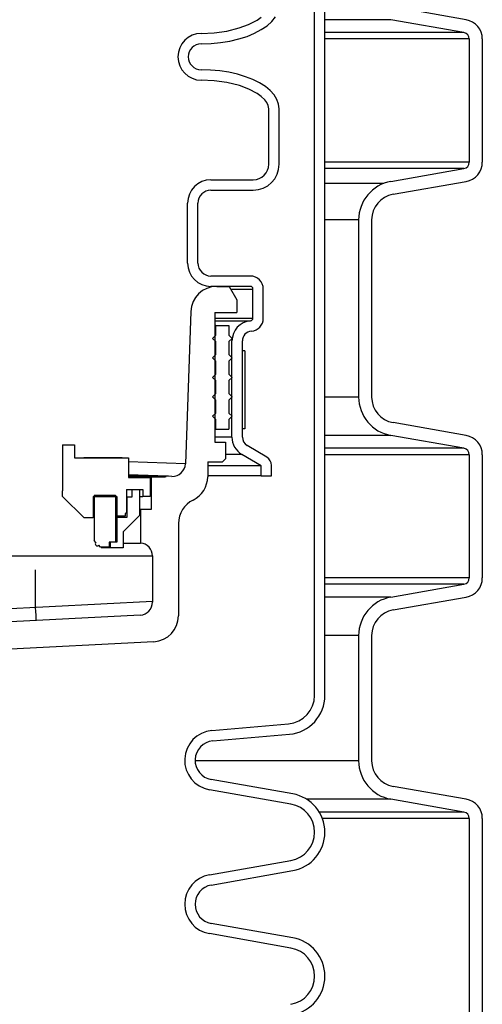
# Model space of a CAD drawing. Extents: x 2360 to 5106, y -824 to 622.
# Tile 50 of 124: x 3464 to 3468.45, y 485.29 to 494.76. Entities that reach past the tile are written whole.
import ezdxf

# ---------------------------------------------------------------- set-up
doc = ezdxf.new("R2010")
doc.units = 0
doc.header["$MEASUREMENT"] = 0
doc.layers.add('SPILL-BUCKET', color=1, linetype='CONTINUOUS')

msp = doc.modelspace()

# ---------------------------------------------------------------- linework, layer by layer
at = {"layer": 'SPILL-BUCKET', "color": 1, "linetype": 'Continuous'}
for p, q in [((3466.83373, 488.25874), (3466.83373, 502.4563)), ((3466.93366, 488.25874), (3466.93366, 502.4563)), ((3468.29279, 494.75451), (3467.58917, 494.87858)), ((3466.28065, 494.75209), (3466.31897, 494.77956)), ((3466.42198, 494.73902), (3466.45663, 494.78278)), ((3466.10983, 494.67573), (3466.19772, 494.70818)), ((3466.19772, 494.70818), (3466.28065, 494.75209)), ((3466.32131, 494.6597), (3466.37664, 494.69778)), ((3466.37664, 494.69778), (3466.42198, 494.73902)), ((3468.2711, 494.63149), (3467.56748, 494.75556)), ((3465.74382, 494.62377), (3465.86795, 494.62905)), ((3465.86795, 494.62905), (3465.99003, 494.64588)), ((3465.99003, 494.64588), (3466.10983, 494.67573)), ((3466.10489, 494.57019), (3466.18436, 494.5954)), ((3466.18436, 494.5954), (3466.25688, 494.6254)), ((3466.25688, 494.6254), (3466.32131, 494.6597)), ((3465.74382, 494.52383), (3465.83776, 494.52679)), ((3465.83776, 494.52679), (3465.93021, 494.5356)), ((3465.93021, 494.5356), (3466.01973, 494.55015)), ((3466.01973, 494.55015), (3466.10489, 494.57019)), ((3468.32271, 494.56999), (3468.32271, 493.38546)), ((3468.44762, 494.56999), (3468.44762, 493.38546)), ((3465.83416, 494.27127), (3465.74382, 494.274)), ((3465.92319, 494.26311), (3465.83416, 494.27127)), ((3466.0096, 494.24965), (3465.92319, 494.26311)), ((3466.09213, 494.23108), (3466.0096, 494.24965)), ((3466.16958, 494.20767), (3466.09213, 494.23108)), ((3465.86844, 494.16876), (3465.74382, 494.17407)), ((3465.99131, 494.15173), (3465.86844, 494.16876)), ((3466.11217, 494.12137), (3465.99131, 494.15173)), ((3466.20019, 494.08863), (3466.11217, 494.12137)), ((3466.24083, 494.17976), (3466.16958, 494.20767)), ((3466.30482, 494.14776), (3466.24083, 494.17976)), ((3466.36064, 494.11214), (3466.30482, 494.14776)), ((3466.2829, 494.0443), (3466.20019, 494.08863)), ((3466.32108, 494.01657), (3466.2829, 494.0443)), ((3466.40746, 494.07341), (3466.36064, 494.11214)), ((3466.44461, 494.03215), (3466.40746, 494.07341)), ((3466.47153, 493.98894), (3466.44461, 494.03215)), ((3466.35507, 493.98389), (3466.32108, 494.01657)), ((3466.37425, 493.95852), (3466.35507, 493.98389)), ((3466.38807, 493.93017), (3466.37425, 493.95852)), ((3466.39338, 493.89926), (3466.38807, 493.93017)), ((3466.48785, 493.94443), (3466.47153, 493.98894)), ((3466.49331, 493.89926), (3466.48785, 493.94443)), ((3466.39338, 493.36595), (3466.39338, 493.89926)), ((3466.49331, 493.36595), (3466.49331, 493.89926)), ((3467.56748, 493.19988), (3468.2711, 493.32395)), ((3465.83691, 493.21605), (3466.24348, 493.21605)), ((3467.58917, 493.07687), (3468.29279, 493.20093)), ((3465.83691, 493.11612), (3466.24348, 493.11612)), ((3465.61206, 492.41585), (3465.61206, 492.99121)), ((3465.71199, 492.41585), (3465.71199, 492.99121)), ((3467.25781, 492.83083), (3467.25781, 491.12735)), ((3467.38273, 492.83083), (3467.38273, 491.12735)), ((3466.21602, 492.29093), (3465.83691, 492.29093)), ((3466.21602, 492.191), (3465.83691, 492.191)), ((3466.24101, 491.88496), (3466.24101, 492.16602)), ((3466.34094, 491.88496), (3466.34094, 492.16602)), ((3465.87588, 491.94117), (3465.87588, 490.69203)), ((3466.03927, 490.74218), (3466.03927, 491.66701)), ((3466.1392, 490.74218), (3466.1392, 491.66701)), ((3468.29279, 490.75725), (3467.58917, 490.88131)), ((3468.2711, 490.63423), (3467.56748, 490.75829)), ((3464.41038, 490.66885), (3464.41038, 490.22416)), ((3464.41038, 490.66885), (3464.5253, 490.66885)), ((3464.5253, 490.66885), (3464.5253, 490.54125)), ((3465.87588, 490.69203), (3465.97744, 490.69203)), ((3465.97744, 490.69203), (3465.97744, 490.53373)), ((3466.37332, 490.54932), (3466.18489, 490.66172)), ((3464.5253, 490.54125), (3465.04495, 490.54125)), ((3464.98249, 490.54144), (3464.61528, 490.54144)), ((3464.98249, 490.54144), (3465.01133, 490.54142)), ((3465.04495, 490.54125), (3465.04495, 490.35407)), ((3465.97744, 490.53373), (3465.94836, 490.50465)), ((3466.31908, 490.46532), (3466.1337, 490.5759)), ((3468.32271, 490.57272), (3468.32271, 489.38819)), ((3468.44762, 490.57272), (3468.44762, 489.38819)), ((3465.80568, 490.50465), (3465.94836, 490.50465)), ((3465.80568, 490.50465), (3465.80568, 490.3615)), ((3466.31908, 490.36856), (3466.31908, 490.46532)), ((3466.41901, 490.36856), (3466.41901, 490.46887)), ((3465.04495, 490.38171), (3465.04495, 490.35407)), ((3465.04495, 490.35407), (3465.25356, 490.35407)), ((3465.25356, 490.35407), (3465.25356, 490.1722)), ((3466.31908, 490.36856), (3466.41901, 490.36856)), ((3465.02496, 490.23915), (3465.02496, 490.01439)), ((3465.02496, 490.23915), (3465.11915, 490.23915)), ((3465.07693, 490.23915), (3465.15088, 490.23915)), ((3465.07693, 490.23915), (3465.07693, 490.1642)), ((3465.14913, 490.23915), (3465.18111, 490.23915)), ((3465.15088, 490.23915), (3465.15088, 489.98932)), ((3465.18111, 490.23915), (3465.18111, 490.1722)), ((3464.41038, 490.1702), (3464.41038, 490.22416)), ((3464.61624, 489.96434), (3464.41038, 490.1702)), ((3464.70468, 490.1692), (3464.93103, 490.1692)), ((3464.70468, 490.1692), (3464.70468, 489.96434)), ((3464.71268, 490.18419), (3464.92004, 490.18419)), ((3464.71268, 490.18419), (3464.71268, 489.74699)), ((3464.92004, 490.18419), (3464.92004, 489.7325)), ((3464.93103, 490.1692), (3464.93103, 489.98133)), ((3465.02684, 490.1642), (3465.02496, 490.1642)), ((3465.02746, 490.1642), (3465.02684, 490.1642)), ((3465.07693, 490.1642), (3465.02746, 490.1642)), ((3465.02746, 490.1642), (3465.02746, 489.96933)), ((3465.15088, 490.1722), (3465.17352, 490.1722)), ((3465.17352, 490.1722), (3465.18111, 490.1722)), ((3465.25356, 490.1722), (3465.18111, 490.1722)), ((3464.70468, 489.96434), (3464.61624, 489.96434)), ((3464.6463, 489.96434), (3464.62832, 489.96434)), ((3464.70468, 489.97132), (3464.6977, 489.96434)), ((3464.92827, 489.96933), (3464.92003, 489.96933)), ((3464.92004, 489.98133), (3464.92828, 489.98133)), ((3464.93103, 489.96933), (3464.92827, 489.96933)), ((3464.92828, 489.98133), (3464.93103, 489.98133)), ((3465.01097, 489.98133), (3464.93103, 489.98133)), ((3465.02746, 489.96933), (3464.93103, 489.96933)), ((3464.94067, 489.96933), (3464.93103, 489.96583)), ((3464.93103, 489.96933), (3464.93103, 489.7325)), ((3465.15088, 489.98932), (3464.99373, 489.83218)), ((3465.02496, 490.01439), (3465.01097, 490.00631)), ((3465.01097, 490.00631), (3465.01097, 489.98133)), ((3465.52462, 489.9122), (3465.52462, 489.02416)), ((3464.99373, 489.83218), (3464.99373, 489.67703)), ((3464.71237, 489.74699), (3464.71143, 489.74699)), ((3464.71268, 489.74699), (3464.71237, 489.74699)), ((3464.72977, 489.72989), (3464.71268, 489.74699)), ((3464.72946, 489.72989), (3464.72852, 489.72989)), ((3464.72977, 489.72989), (3464.72946, 489.72989)), ((3464.77513, 489.68453), (3464.75804, 489.70163)), ((3464.77389, 489.68453), (3464.77482, 489.68453)), ((3464.77482, 489.68453), (3464.77513, 489.68453)), ((3464.85908, 489.68453), (3464.77513, 489.68453)), ((3464.82963, 489.67703), (3464.78135, 489.67703)), ((3464.85914, 489.67703), (3464.82963, 489.67703)), ((3464.92004, 489.7325), (3464.85908, 489.7325)), ((3464.85908, 489.7325), (3464.85908, 489.68453)), ((3464.86907, 489.67703), (3464.85914, 489.67703)), ((3464.86907, 489.7325), (3464.86907, 489.67703)), ((3464.93103, 489.7325), (3464.86907, 489.7325)), ((3464.99373, 489.67703), (3464.86907, 489.67703)), ((3464.99374, 489.72354), (3465.05246, 489.72354)), ((3467.56748, 489.20262), (3468.2711, 489.32668)), ((3467.58917, 489.0796), (3468.29279, 489.20367)), ((3467.25781, 488.83357), (3467.25781, 487.62974)), ((3467.38273, 488.83357), (3467.38273, 487.62974)), ((3465.28787, 488.77467), (3463.52916, 488.6825)), ((3465.84684, 487.92058), (3466.58287, 487.98498)), ((3465.85555, 487.82103), (3466.59158, 487.88542)), ((3466.62399, 487.31149), (3465.83935, 487.44984)), ((3466.60664, 487.21308), (3465.822, 487.35143)), ((3468.29279, 487.25964), (3467.58917, 487.3837)), ((3468.2711, 487.13662), (3467.56748, 487.26068)), ((3468.32271, 487.07511), (3468.32271, 484.89127)), ((3468.44762, 487.07511), (3468.44762, 484.89127)), ((3465.822, 486.53345), (3466.60664, 486.6718)), ((3465.83935, 486.43504), (3466.62399, 486.57339)), ((3466.62399, 485.92763), (3465.83935, 486.06599)), ((3466.60664, 485.82922), (3465.822, 485.96757))]:
    msp.add_line(p, q, dxfattribs=at)
at = {"layer": 'SPILL-BUCKET', "color": 7}
for p, q in [((3467.56748, 494.75556), (3466.93366, 494.75556)), ((3468.2711, 494.6315), (3466.93366, 494.6315)), ((3468.32271, 494.56999), (3466.93366, 494.56999)), ((3468.32271, 493.38546), (3466.93366, 493.38546)), ((3468.2711, 493.32395), (3466.93366, 493.32395)), ((3467.50106, 493.18175), (3466.93366, 493.18175)), ((3467.25781, 492.83083), (3466.93366, 492.83083)), ((3467.25781, 491.12735), (3466.93366, 491.12735)), ((3466.03927, 490.74218), (3465.87588, 490.74218)), ((3467.56748, 490.75829), (3466.93366, 490.75829)), ((3468.2711, 490.63423), (3466.93366, 490.63423)), ((3466.1337, 490.5759), (3465.97744, 490.5759)), ((3468.32271, 490.57272), (3466.93366, 490.57272)), ((3466.31908, 490.46532), (3465.80568, 490.46532)), ((3466.31908, 490.36856), (3465.80568, 490.36856)), ((3468.32271, 489.38819), (3466.93366, 489.38819)), ((3468.2711, 489.32668), (3466.93366, 489.32668)), ((3467.56748, 489.20262), (3466.93366, 489.20262)), ((3467.25781, 488.83357), (3466.93366, 488.83357)), ((3467.25781, 487.62974), (3465.68457, 487.62974)), ((3467.56748, 487.26068), (3466.75679, 487.26068)), ((3468.2711, 487.13662), (3466.87943, 487.13662)), ((3468.32271, 487.07511), (3466.90939, 487.07511))]:
    msp.add_line(p, q, dxfattribs=at)
at = {"layer": 'SPILL-BUCKET', "linetype": 'Continuous'}
for p, q in [((3465.89227, 492.191), (3466.01179, 492.191)), ((3466.01179, 492.191), (3466.08674, 492.06119)), ((3466.02635, 492.16602), (3466.09167, 492.16602)), ((3466.09167, 492.16602), (3466.14529, 492.16602)), ((3466.14529, 492.16602), (3466.1871, 492.16602)), ((3466.1871, 492.16602), (3466.21703, 492.16602)), ((3466.21703, 492.16602), (3466.23501, 492.16602)), ((3466.23501, 492.16602), (3466.24101, 492.16602)), ((3466.08674, 492.06119), (3466.08674, 491.94117)), ((3465.64259, 491.94989), (3465.59144, 490.4851)), ((3465.87588, 491.94117), (3466.08674, 491.94117)), ((3465.87597, 491.86005), (3465.96606, 491.86005)), ((3465.87603, 491.88496), (3465.97214, 491.88496)), ((3465.96606, 491.86005), (3466.04265, 491.86005)), ((3465.97214, 491.88496), (3466.05387, 491.88496)), ((3466.04265, 491.86005), (3466.10557, 491.86005)), ((3466.05387, 491.88496), (3466.12102, 491.88496)), ((3466.10557, 491.86005), (3466.15465, 491.86005)), ((3466.12102, 491.88496), (3466.17341, 491.88496)), ((3466.15465, 491.86005), (3466.18979, 491.86005)), ((3466.17341, 491.88496), (3466.21094, 491.88496)), ((3466.18979, 491.86005), (3466.21091, 491.86005)), ((3466.21091, 491.86005), (3466.21795, 491.86005)), ((3466.21094, 491.88496), (3466.23349, 491.88496)), ((3466.23349, 491.88496), (3466.24101, 491.88496)), ((3465.59144, 490.4851), (3465.04495, 490.50374)), ((3465.4234, 490.36598), (3465.04495, 490.37919)), ((3465.40744, 490.36269), (3465.04495, 490.36881)), ((3465.2567, 490.35957), (3465.04495, 490.35957)), ((3465.2613, 490.35957), (3465.2567, 490.35957)), ((3465.2613, 490.35957), (3465.38793, 490.35957)), ((3465.2613, 490.35957), (3465.2613, 490.04728)), ((3465.32624, 490.35957), (3465.33703, 490.36061)), ((3465.33703, 490.36061), (3465.34746, 490.36371)), ((3465.34746, 490.36371), (3465.35897, 490.36698)), ((3465.35897, 490.36698), (3465.37086, 490.36781)), ((3465.42769, 490.36583), (3465.4234, 490.36598)), ((3465.4291, 490.36578), (3465.42769, 490.36583)), ((3465.46224, 490.36462), (3465.42911, 490.36578)), ((3465.15762, 490.04728), (3465.15088, 490.04728)), ((3465.15987, 490.04728), (3465.15762, 490.04728)), ((3465.2613, 490.04728), (3465.15987, 490.04728)), ((3465.15987, 490.04728), (3465.15987, 489.72354)), ((3465.05246, 489.72354), (3465.09897, 489.72354)), ((3465.09897, 489.72354), (3465.13265, 489.72354)), ((3465.13265, 489.72354), (3465.15304, 489.72354)), ((3465.15304, 489.72354), (3465.15987, 489.72354)), ((3462.66094, 489.59902), (3465.27479, 489.59902)), ((3465.27479, 489.59902), (3465.27479, 489.15545)), ((3464.15056, 489.10307), (3464.15056, 489.46467)), ((3465.27479, 489.16199), (3462.66094, 489.02501)), ((3464.15258, 489.06453), (3464.15056, 489.10307)), ((3465.15642, 489.0307), (3462.71328, 488.90266)), ((3464.15441, 489.02975), (3464.15258, 489.06453)), ((3464.15585, 489.00216), (3464.15441, 489.02975)), ((3464.15678, 488.98444), (3464.15585, 489.00216)), ((3464.1571, 488.97833), (3464.15678, 488.98444))]:
    msp.add_line(p, q, dxfattribs=at)
at = {"layer": 'SPILL-BUCKET', "color": 7, "linetype": 'Continuous'}
for p, q in [((3465.88225, 491.81626), (3465.87587, 491.81626)), ((3465.88438, 491.81626), (3465.88225, 491.81626)), ((3465.88438, 491.81626), (3466.00929, 491.81626)), ((3465.88438, 491.72257), (3465.88438, 491.81626)), ((3466.00929, 491.81626), (3466.00929, 491.72257)), ((3465.85315, 491.69134), (3465.88438, 491.72257)), ((3465.88438, 491.66012), (3465.85315, 491.69134)), ((3465.88225, 491.72257), (3465.87587, 491.72257)), ((3465.88225, 491.66012), (3465.87587, 491.66012)), ((3465.88438, 491.72257), (3465.88225, 491.72257)), ((3465.88438, 491.66012), (3465.88225, 491.66012)), ((3465.88438, 491.5352), (3465.88438, 491.66012)), ((3466.00929, 491.72257), (3466.04052, 491.69134)), ((3466.04052, 491.69134), (3466.00929, 491.66012)), ((3466.00929, 491.66012), (3466.00929, 491.5352)), ((3466.16419, 491.57086), (3466.1392, 491.57086)), ((3466.1392, 490.82137), (3466.1392, 491.57086)), ((3466.16419, 491.57086), (3466.16419, 490.82137)), ((3465.85315, 491.50397), (3465.88438, 491.5352)), ((3465.88438, 491.47274), (3465.85315, 491.50397)), ((3465.88225, 491.5352), (3465.87587, 491.5352)), ((3465.88225, 491.47274), (3465.87587, 491.47274)), ((3465.88438, 491.5352), (3465.88225, 491.5352)), ((3465.88438, 491.47274), (3465.88225, 491.47274)), ((3465.88438, 491.34783), (3465.88438, 491.47274)), ((3466.00929, 491.5352), (3466.04052, 491.50397)), ((3466.04052, 491.50397), (3466.00929, 491.47274)), ((3466.00929, 491.47274), (3466.00929, 491.34783)), ((3465.85315, 491.3166), (3465.88438, 491.34783)), ((3465.88438, 491.28537), (3465.85315, 491.3166)), ((3465.88225, 491.34783), (3465.87587, 491.34783)), ((3465.88225, 491.28537), (3465.87587, 491.28537)), ((3465.88438, 491.34783), (3465.88225, 491.34783)), ((3465.88438, 491.28537), (3465.88225, 491.28537)), ((3465.88438, 491.16046), (3465.88438, 491.28537)), ((3466.00929, 491.34783), (3466.04052, 491.3166)), ((3466.04052, 491.3166), (3466.00929, 491.28537)), ((3466.00929, 491.28537), (3466.00929, 491.16046)), ((3465.85315, 491.12923), (3465.88438, 491.16046)), ((3465.88438, 491.098), (3465.85315, 491.12923)), ((3465.88225, 491.16046), (3465.87587, 491.16046)), ((3465.88225, 491.098), (3465.87587, 491.098)), ((3465.88438, 491.16046), (3465.88225, 491.16046)), ((3465.88438, 491.098), (3465.88225, 491.098)), ((3465.88438, 490.97308), (3465.88438, 491.098)), ((3466.00929, 491.16046), (3466.04052, 491.12923)), ((3466.04052, 491.12923), (3466.00929, 491.098)), ((3466.00929, 491.098), (3466.00929, 490.97308)), ((3466.03505, 491.13469), (3466.03736, 491.12607)), ((3465.85315, 490.94186), (3465.88438, 490.97308)), ((3465.88438, 490.91063), (3465.85315, 490.94186)), ((3465.88225, 490.97308), (3465.87587, 490.97308)), ((3465.88225, 490.91063), (3465.87587, 490.91063)), ((3465.88438, 490.97308), (3465.88225, 490.97308)), ((3465.88438, 490.91063), (3465.88225, 490.91063)), ((3465.88438, 490.81694), (3465.88438, 490.91063)), ((3466.00929, 490.97308), (3466.04052, 490.94186)), ((3466.04052, 490.94186), (3466.00929, 490.91063)), ((3466.00929, 490.91063), (3466.00929, 490.81694)), ((3465.88225, 490.81694), (3465.87587, 490.81694)), ((3465.88438, 490.81694), (3465.88225, 490.81694)), ((3465.88438, 490.81694), (3466.00929, 490.81694)), ((3466.16419, 490.82137), (3466.1392, 490.82137))]:
    msp.add_line(p, q, dxfattribs=at)
at = {"layer": 'SPILL-BUCKET', "color": 1, "linetype": 'Continuous'}
for centre, radius, start, end in [((3468.26025, 494.56999), 0.18737, 0, 80), ((3465.74382, 494.39892), 0.22485, 90, 270), ((3468.26025, 494.56999), 0.06246, 0, 80.000001), ((3465.74382, 494.39892), 0.12491, 90, 270), ((3466.24348, 493.36595), 0.24983, 270, 0), ((3466.24348, 493.36595), 0.1499, 270, 0), ((3468.26025, 493.38546), 0.06246, 279.999999, 0), ((3468.26025, 493.38546), 0.18737, 280, 0), ((3465.83691, 492.99121), 0.22485, 90, 180), ((3467.63256, 492.83083), 0.37474, 100, 180), ((3465.83691, 492.99121), 0.12491, 90, 180), ((3467.63256, 492.83083), 0.24983, 99.999999, 180), ((3465.83691, 492.41585), 0.22485, 180, 270), ((3465.83691, 492.41585), 0.12491, 180, 270), ((3466.21602, 492.16602), 0.12491, 0, 90), ((3466.21602, 492.16602), 0.02498, 0, 90), ((3466.23289, 491.66701), 0.19362, 94.424356, 180), ((3466.21602, 491.88496), 0.02498, 274.424356, 0), ((3466.21602, 491.88496), 0.12491, 274.424356, 0), ((3466.23289, 491.66701), 0.09369, 94.424356, 180), ((3467.63256, 491.12735), 0.37474, 180, 260), ((3467.63256, 491.12735), 0.24983, 180, 260.000001), ((3466.23289, 490.74218), 0.19362, 180, 239.183871), ((3466.23289, 490.74218), 0.09369, 180, 239.183869), ((3468.26025, 490.57272), 0.18737, 0, 80), ((3468.26025, 490.57272), 0.06246, 0, 80.000001), ((3466.32532, 490.46887), 0.09369, 0, 59.183869), ((3465.55585, 490.3615), 0.24983, 295.94448, 0), ((3465.77445, 489.9122), 0.24983, 115.94448, 180), ((3464.74391, 489.71576), 0.01999, 135, 315), ((3468.26025, 489.38819), 0.06246, 279.999999, 0), ((3468.26025, 489.38819), 0.18737, 280, 0), ((3467.63256, 488.83357), 0.37474, 100, 180), ((3465.27479, 489.02416), 0.24983, 273, 0), ((3467.63256, 488.83357), 0.24983, 99.999999, 180), ((3466.55892, 488.25874), 0.27481, 275, 0), ((3466.55892, 488.25874), 0.37474, 275, 0), ((3465.87189, 487.63437), 0.2873, 95, 260), ((3465.87189, 487.63437), 0.18737, 95, 260), ((3467.63256, 487.62974), 0.37474, 180, 260), ((3467.63256, 487.62974), 0.24983, 180, 260.000001), ((3466.55892, 486.94244), 0.37474, 280, 80), ((3466.55892, 486.94244), 0.27481, 280, 80), ((3468.26025, 487.07511), 0.18737, 0, 80), ((3468.26025, 487.07511), 0.06246, 0, 80.000001), ((3465.87189, 486.25051), 0.2873, 100, 260), ((3465.87189, 486.25051), 0.18737, 100, 260), ((3466.55892, 485.55858), 0.37474, 280, 80), ((3466.55892, 485.55858), 0.27481, 280, 80)]:
    msp.add_arc(centre, radius, start, end, dxfattribs=at)
at = {"layer": 'SPILL-BUCKET', "linetype": 'Continuous'}
for centre, radius, start, end in [((3465.89227, 491.94117), 0.24983, 90, 178), ((3465.4666, 490.48946), 0.12491, 268, 358), ((3465.38793, 490.42203), 0.06246, 270, 288.195914), ((3465.42693, 490.30336), 0.06246, 88, 108.195914), ((3465.14988, 489.59902), 0.12491, 0, 85.411434), ((3465.14988, 489.15545), 0.12491, 273, 0)]:
    msp.add_arc(centre, radius, start, end, dxfattribs=at)

doc.saveas('drawing.dxf')
